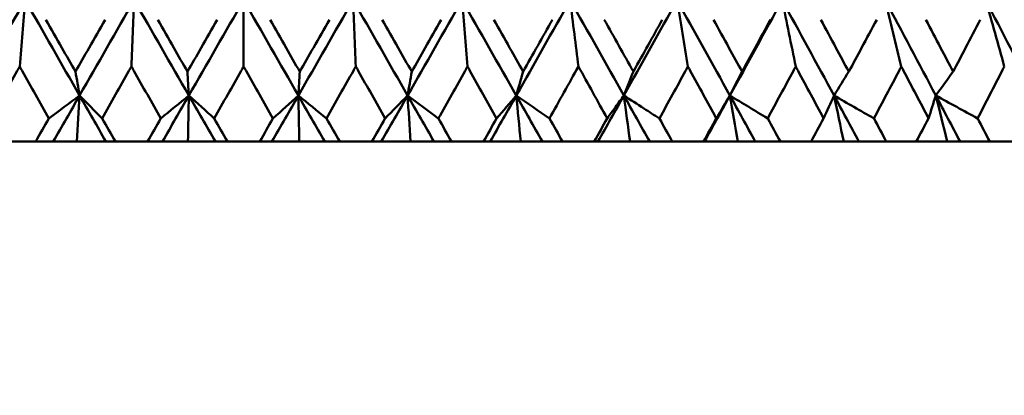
# Model space of a CAD drawing. Header units: millimetres. Extents: x 172 to 1631, y 500 to 2693.
# Tile 159 of 218: x 931.73 to 942.75, y 576.76 to 580.97. Entities that reach past the tile are written whole.
import ezdxf

# ---------------------------------------------------------------- set-up
doc = ezdxf.new("R2010")
doc.units = ezdxf.units.MM
doc.header["$LTSCALE"] = 10
doc.layers.add('Widoczne (ISO)', color=7, linetype='Continuous', lineweight=50)

msp = doc.modelspace()

# ---------------------------------------------------------------- linework, layer by layer
at = {"layer": 'Widoczne (ISO)'}
for p, q in [((934.234, 581.185), (934.234, 580.442)), ((931.549, 579.602), (931.907, 579.602)), ((932.103, 579.602), (931.907, 579.602)), ((932.368, 579.602), (932.103, 579.602)), ((932.693, 579.602), (932.368, 579.602)), ((932.799, 579.602), (932.693, 579.602)), ((932.799, 579.602), (933.158, 579.602)), ((933.325, 579.602), (933.158, 579.602)), ((933.611, 579.602), (933.325, 579.602)), ((933.918, 579.602), (933.611, 579.602)), ((934.054, 579.602), (933.918, 579.602)), ((934.054, 579.602), (934.415, 579.602)), ((934.551, 579.602), (934.415, 579.602)), ((934.857, 579.602), (934.551, 579.602)), ((935.143, 579.602), (934.857, 579.602)), ((935.31, 579.602), (935.143, 579.602)), ((935.31, 579.602), (935.67, 579.602)), ((935.775, 579.602), (935.67, 579.602)), ((936.101, 579.602), (935.775, 579.602)), ((936.365, 579.602), (936.101, 579.602)), ((936.562, 579.602), (936.365, 579.602)), ((936.562, 579.602), (936.92, 579.602)), ((936.994, 579.602), (936.92, 579.602)), ((937.337, 579.602), (936.994, 579.602)), ((937.579, 579.602), (937.337, 579.602)), ((937.805, 579.602), (937.579, 579.602)), ((937.805, 579.602), (938.159, 579.602)), ((938.201, 579.602), (938.159, 579.602)), ((938.561, 579.602), (938.201, 579.602)), ((938.78, 579.602), (938.561, 579.602)), ((939.033, 579.602), (938.78, 579.602)), ((939.033, 579.602), (939.383, 579.602)), ((939.393, 579.602), (939.383, 579.602)), ((939.768, 579.602), (939.393, 579.602)), ((939.962, 579.602), (939.768, 579.602)), ((940.243, 579.602), (939.962, 579.602)), ((940.243, 579.602), (940.586, 579.602)), ((940.953, 579.602), (940.586, 579.602)), ((941.122, 579.602), (940.953, 579.602)), ((941.429, 579.602), (941.122, 579.602)), ((941.429, 579.602), (941.764, 579.602)), ((942.111, 579.602), (941.764, 579.602)), ((942.255, 579.602), (942.111, 579.602)), ((942.586, 579.602), (942.255, 579.602)), ((942.586, 579.602), (942.913, 579.602))]:
    msp.add_line(p, q, dxfattribs=at)
msp.add_circle((934.234, 549.602), 50, dxfattribs=at)
for points in [[(931.789, 581.185), (931.586, 580.829), (931.384, 580.473), (931.182, 580.117)], [(931.789, 581.185), (931.769, 580.938), (931.748, 580.691), (931.728, 580.442)], [(931.789, 581.185), (931.992, 580.829), (932.195, 580.473), (932.398, 580.117)], [(933.009, 581.185), (932.805, 580.829), (932.602, 580.473), (932.398, 580.117)], [(933.009, 581.185), (932.999, 580.938), (932.989, 580.691), (932.978, 580.442)], [(933.009, 581.185), (933.213, 580.829), (933.417, 580.473), (933.621, 580.117)], [(934.234, 581.185), (934.03, 580.829), (933.826, 580.473), (933.621, 580.117)], [(934.234, 581.185), (934.438, 580.829), (934.643, 580.473), (934.847, 580.117)], [(935.459, 581.185), (935.255, 580.829), (935.051, 580.473), (934.847, 580.117)], [(935.459, 581.185), (935.663, 580.829), (935.867, 580.473), (936.07, 580.117)], [(935.459, 581.185), (935.47, 580.938), (935.48, 580.691), (935.49, 580.442)], [(936.679, 581.185), (936.477, 580.829), (936.274, 580.473), (936.07, 580.117)], [(936.679, 581.185), (936.882, 580.829), (937.084, 580.473), (937.287, 580.117)], [(936.679, 581.185), (936.7, 580.938), (936.721, 580.691), (936.741, 580.442)], [(937.89, 581.185), (937.689, 580.829), (937.488, 580.473), (937.287, 580.117)], [(937.89, 581.185), (938.091, 580.829), (938.291, 580.473), (938.491, 580.117)], [(939.086, 581.185), (938.888, 580.829), (938.69, 580.473), (938.491, 580.117)], [(939.086, 581.185), (939.284, 580.829), (939.481, 580.473), (939.678, 580.117)], [(939.208, 580.442), (939.168, 580.691), (939.127, 580.938), (939.086, 581.185)], [(940.263, 581.185), (940.069, 580.829), (939.874, 580.473), (939.678, 580.117)], [(940.263, 581.185), (940.457, 580.829), (940.651, 580.473), (940.844, 580.117)], [(940.415, 580.442), (940.364, 580.691), (940.314, 580.938), (940.263, 581.185)], [(941.416, 581.185), (941.606, 580.829), (941.795, 580.473), (941.983, 580.117)], [(941.597, 580.442), (941.537, 580.691), (941.477, 580.938), (941.416, 581.185)], [(942.541, 581.185), (942.726, 580.829), (942.91, 580.473), (943.092, 580.117)], [(942.75, 580.442), (942.681, 580.691), (942.611, 580.938), (942.541, 581.185)], [(937.363, 580.385), (937.472, 580.578), (937.582, 580.772), (937.691, 580.966)], [(938.272, 580.966), (938.381, 580.772), (938.489, 580.578), (938.597, 580.385)], [(937.982, 580.442), (937.874, 580.249), (937.766, 580.055), (937.658, 579.861)], [(938.304, 579.861), (938.197, 580.055), (938.09, 580.249), (937.982, 580.442)], [(932.398, 580.117), (932.383, 580.206), (932.367, 580.295), (932.352, 580.385)], [(933.621, 580.117), (933.616, 580.206), (933.611, 580.295), (933.606, 580.385)], [(934.847, 580.117), (934.852, 580.206), (934.857, 580.295), (934.862, 580.385)], [(936.07, 580.117), (936.086, 580.206), (936.101, 580.295), (936.116, 580.385)], [(937.287, 580.117), (937.312, 580.206), (937.337, 580.295), (937.363, 580.385)], [(939.814, 580.385), (939.769, 580.295), (939.723, 580.206), (939.678, 580.117)], [(941.009, 580.385), (940.954, 580.295), (940.899, 580.206), (940.844, 580.117)], [(942.177, 580.385), (942.113, 580.295), (942.048, 580.206), (941.983, 580.117)], [(932.054, 579.861), (932.169, 579.947), (932.283, 580.032), (932.398, 580.117)], [(932.398, 580.117), (932.3, 579.945), (932.201, 579.774), (932.103, 579.602)], [(932.398, 580.117), (932.388, 579.946), (932.378, 579.774), (932.368, 579.602)], [(932.65, 579.861), (932.566, 579.947), (932.482, 580.032), (932.398, 580.117)], [(932.398, 580.117), (932.496, 579.945), (932.595, 579.774), (932.693, 579.602)], [(933.307, 579.861), (933.412, 579.947), (933.517, 580.032), (933.621, 580.117)], [(933.621, 580.117), (933.523, 579.945), (933.424, 579.774), (933.325, 579.602)], [(933.621, 580.117), (933.618, 579.946), (933.615, 579.774), (933.611, 579.602)], [(933.905, 579.861), (933.811, 579.947), (933.716, 580.032), (933.621, 580.117)], [(933.621, 580.117), (933.72, 579.945), (933.819, 579.774), (933.918, 579.602)], [(934.847, 580.117), (934.748, 579.945), (934.65, 579.774), (934.551, 579.602)], [(934.563, 579.861), (934.658, 579.947), (934.753, 580.032), (934.847, 580.117)], [(935.162, 579.861), (935.057, 579.947), (934.952, 580.032), (934.847, 580.117)], [(934.847, 580.117), (934.946, 579.945), (935.045, 579.774), (935.143, 579.602)], [(934.847, 580.117), (934.851, 579.946), (934.854, 579.774), (934.857, 579.602)], [(936.07, 580.117), (935.972, 579.945), (935.874, 579.774), (935.775, 579.602)], [(935.818, 579.861), (935.902, 579.947), (935.986, 580.032), (936.07, 580.117)], [(936.414, 579.861), (936.3, 579.947), (936.185, 580.032), (936.07, 580.117)], [(936.07, 580.117), (936.169, 579.945), (936.267, 579.774), (936.365, 579.602)], [(936.07, 580.117), (936.081, 579.946), (936.091, 579.774), (936.101, 579.602)], [(937.287, 580.117), (937.189, 579.945), (937.092, 579.774), (936.994, 579.602)], [(937.067, 579.861), (937.14, 579.947), (937.213, 580.032), (937.287, 580.117)], [(937.658, 579.861), (937.534, 579.947), (937.41, 580.032), (937.287, 580.117)], [(937.287, 580.117), (937.384, 579.945), (937.482, 579.774), (937.579, 579.602)], [(937.287, 580.117), (937.303, 579.946), (937.32, 579.774), (937.337, 579.602)], [(938.491, 580.117), (938.394, 579.945), (938.298, 579.774), (938.201, 579.602)], [(938.491, 580.117), (938.514, 579.946), (938.537, 579.774), (938.561, 579.602)], [(938.491, 580.117), (938.587, 579.945), (938.683, 579.774), (938.78, 579.602)], [(939.678, 580.117), (939.583, 579.945), (939.488, 579.774), (939.393, 579.602)], [(939.678, 580.117), (939.627, 580.032), (939.577, 579.947), (939.526, 579.861)], [(939.678, 580.117), (939.819, 580.032), (939.96, 579.947), (940.101, 579.861)], [(939.678, 580.117), (939.773, 579.945), (939.868, 579.774), (939.962, 579.602)], [(939.768, 579.602), (939.738, 579.774), (939.708, 579.946), (939.678, 580.117)], [(940.844, 580.117), (940.805, 580.032), (940.766, 579.947), (940.727, 579.861)], [(940.844, 580.117), (940.992, 580.032), (941.141, 579.947), (941.29, 579.861)], [(940.844, 580.117), (940.937, 579.945), (941.03, 579.774), (941.122, 579.602)], [(940.953, 579.602), (940.916, 579.774), (940.88, 579.946), (940.844, 580.117)], [(941.983, 580.117), (941.956, 580.032), (941.929, 579.947), (941.902, 579.861)], [(941.983, 580.117), (942.139, 580.032), (942.295, 579.947), (942.451, 579.861)], [(941.983, 580.117), (942.074, 579.945), (942.165, 579.774), (942.255, 579.602)], [(942.111, 579.602), (942.069, 579.774), (942.026, 579.946), (941.983, 580.117)], [(938.159, 579.602), (938.207, 579.688), (938.256, 579.775), (938.304, 579.861)], [(938.889, 579.861), (938.937, 579.775), (938.985, 579.688), (939.033, 579.602)]]:
    msp.add_open_spline(points, degree=3, dxfattribs=at)
for points, knots in [([(937.89, 581.185), (937.906, 581.059), (937.921, 580.931), (937.952, 580.684), (937.967, 580.563), (937.982, 580.442)], [-0.09056733, -0.09056733, -0.09056733, -0.09056733, -0.04480809, -0.04480809, -0.00147498, -0.00147498, -0.00147498, -0.00147498]), ([(932.022, 580.966), (932.081, 580.861), (932.141, 580.756), (932.251, 580.562), (932.301, 580.473), (932.352, 580.385)], [0.02528165, 0.02528165, 0.02528165, 0.02528165, 0.06150593, 0.06150593, 0.09223152, 0.09223152, 0.09223152, 0.09223152]), ([(932.352, 580.385), (932.403, 580.473), (932.453, 580.562), (932.564, 580.756), (932.623, 580.861), (932.683, 580.966)], [0.03078053, 0.03078053, 0.03078053, 0.03078053, 0.06149921, 0.06149921, 0.09773041, 0.09773041, 0.09773041, 0.09773041]), ([(933.274, 580.966), (933.334, 580.861), (933.394, 580.756), (933.504, 580.562), (933.555, 580.473), (933.606, 580.385)], [0.02528165, 0.02528165, 0.02528165, 0.02528165, 0.06150593, 0.06150593, 0.09223152, 0.09223152, 0.09223152, 0.09223152]), ([(933.606, 580.385), (933.657, 580.473), (933.708, 580.562), (933.818, 580.756), (933.878, 580.861), (933.938, 580.966)], [0.03078053, 0.03078053, 0.03078053, 0.03078053, 0.06149921, 0.06149921, 0.09773041, 0.09773041, 0.09773041, 0.09773041]), ([(934.53, 580.966), (934.59, 580.861), (934.65, 580.756), (934.761, 580.562), (934.812, 580.473), (934.862, 580.385)], [0.02528165, 0.02528165, 0.02528165, 0.02528165, 0.06150593, 0.06150593, 0.09223152, 0.09223152, 0.09223152, 0.09223152]), ([(934.862, 580.385), (934.913, 580.473), (934.964, 580.562), (935.075, 580.756), (935.135, 580.861), (935.194, 580.966)], [0.03078053, 0.03078053, 0.03078053, 0.03078053, 0.06149921, 0.06149921, 0.09773041, 0.09773041, 0.09773041, 0.09773041]), ([(935.786, 580.966), (935.845, 580.861), (935.905, 580.756), (936.015, 580.562), (936.066, 580.473), (936.116, 580.385)], [0.02528165, 0.02528165, 0.02528165, 0.02528165, 0.06150593, 0.06150593, 0.09223152, 0.09223152, 0.09223152, 0.09223152]), ([(936.116, 580.385), (936.167, 580.473), (936.218, 580.562), (936.328, 580.756), (936.387, 580.861), (936.447, 580.966)], [0.03078053, 0.03078053, 0.03078053, 0.03078053, 0.06149921, 0.06149921, 0.09773041, 0.09773041, 0.09773041, 0.09773041]), ([(937.034, 580.966), (937.094, 580.861), (937.153, 580.756), (937.263, 580.562), (937.313, 580.473), (937.363, 580.385)], [0.02528165, 0.02528165, 0.02528165, 0.02528165, 0.06150593, 0.06150593, 0.09223152, 0.09223152, 0.09223152, 0.09223152]), ([(938.597, 580.385), (938.599, 580.387), (938.6, 580.39), (938.708, 580.584), (938.815, 580.775), (938.921, 580.966)], [0.09017531, 0.09017531, 0.09017531, 0.09017531, 0.09118146, 0.09118146, 0.1571245, 0.1571245, 0.1571245, 0.1571245]), ([(939.494, 580.966), (939.552, 580.861), (939.61, 580.756), (939.716, 580.562), (939.765, 580.473), (939.814, 580.385)], [0.02528165, 0.02528165, 0.02528165, 0.02528165, 0.06150593, 0.06150593, 0.09223152, 0.09223152, 0.09223152, 0.09223152]), ([(939.814, 580.385), (939.863, 580.473), (939.912, 580.562), (940.018, 580.756), (940.075, 580.861), (940.132, 580.966)], [0.03078053, 0.03078053, 0.03078053, 0.03078053, 0.06149921, 0.06149921, 0.09773041, 0.09773041, 0.09773041, 0.09773041]), ([(940.696, 580.966), (940.752, 580.861), (940.809, 580.756), (940.913, 580.562), (940.961, 580.473), (941.009, 580.385)], [0.02528165, 0.02528165, 0.02528165, 0.02528165, 0.06150593, 0.06150593, 0.09223152, 0.09223152, 0.09223152, 0.09223152]), ([(941.009, 580.385), (941.057, 580.473), (941.105, 580.562), (941.208, 580.756), (941.265, 580.861), (941.321, 580.966)], [0.03078053, 0.03078053, 0.03078053, 0.03078053, 0.06149921, 0.06149921, 0.09773041, 0.09773041, 0.09773041, 0.09773041]), ([(941.871, 580.966), (941.927, 580.861), (941.982, 580.756), (942.084, 580.562), (942.131, 580.473), (942.177, 580.385)], [0.02528165, 0.02528165, 0.02528165, 0.02528165, 0.06150593, 0.06150593, 0.09223152, 0.09223152, 0.09223152, 0.09223152]), ([(942.177, 580.385), (942.224, 580.473), (942.27, 580.562), (942.372, 580.756), (942.426, 580.861), (942.481, 580.966)], [0.03078053, 0.03078053, 0.03078053, 0.03078053, 0.06149921, 0.06149921, 0.09773041, 0.09773041, 0.09773041, 0.09773041]), ([(931.728, 580.442), (931.718, 580.426), (931.709, 580.41), (931.601, 580.216), (931.501, 580.039), (931.402, 579.861)], [0.0853813, 0.0853813, 0.0853813, 0.0853813, 0.09097809, 0.09097809, 0.15214536, 0.15214536, 0.15214536, 0.15214536]), ([(932.054, 579.861), (931.954, 580.039), (931.855, 580.216), (931.746, 580.41), (931.737, 580.426), (931.728, 580.442)], [0.0297954, 0.0297954, 0.0297954, 0.0297954, 0.09092493, 0.09092493, 0.09655955, 0.09655955, 0.09655955, 0.09655955]), ([(932.978, 580.442), (932.969, 580.426), (932.96, 580.41), (932.851, 580.216), (932.751, 580.039), (932.65, 579.861)], [0.0853813, 0.0853813, 0.0853813, 0.0853813, 0.09097809, 0.09097809, 0.15214536, 0.15214536, 0.15214536, 0.15214536]), ([(933.307, 579.861), (933.207, 580.039), (933.106, 580.216), (932.997, 580.41), (932.988, 580.426), (932.978, 580.442)], [0.0297954, 0.0297954, 0.0297954, 0.0297954, 0.09092493, 0.09092493, 0.09655955, 0.09655955, 0.09655955, 0.09655955]), ([(934.234, 580.442), (934.225, 580.426), (934.216, 580.41), (934.106, 580.216), (934.006, 580.039), (933.905, 579.861)], [0.0853813, 0.0853813, 0.0853813, 0.0853813, 0.09097809, 0.09097809, 0.15214536, 0.15214536, 0.15214536, 0.15214536]), ([(934.563, 579.861), (934.463, 580.039), (934.362, 580.216), (934.253, 580.41), (934.244, 580.426), (934.234, 580.442)], [0.0297954, 0.0297954, 0.0297954, 0.0297954, 0.09092493, 0.09092493, 0.09655955, 0.09655955, 0.09655955, 0.09655955]), ([(935.49, 580.442), (935.481, 580.426), (935.472, 580.41), (935.362, 580.216), (935.262, 580.039), (935.162, 579.861)], [0.0853813, 0.0853813, 0.0853813, 0.0853813, 0.09097809, 0.09097809, 0.15214536, 0.15214536, 0.15214536, 0.15214536]), ([(935.818, 579.861), (935.718, 580.039), (935.618, 580.216), (935.509, 580.41), (935.499, 580.426), (935.49, 580.442)], [0.0297954, 0.0297954, 0.0297954, 0.0297954, 0.09092493, 0.09092493, 0.09655955, 0.09655955, 0.09655955, 0.09655955]), ([(936.741, 580.442), (936.732, 580.426), (936.723, 580.41), (936.614, 580.216), (936.514, 580.039), (936.414, 579.861)], [0.0853813, 0.0853813, 0.0853813, 0.0853813, 0.09097809, 0.09097809, 0.15214536, 0.15214536, 0.15214536, 0.15214536]), ([(937.067, 579.861), (936.967, 580.039), (936.868, 580.216), (936.759, 580.41), (936.75, 580.426), (936.741, 580.442)], [0.0297954, 0.0297954, 0.0297954, 0.0297954, 0.09092493, 0.09092493, 0.09655955, 0.09655955, 0.09655955, 0.09655955]), ([(939.208, 580.442), (939.199, 580.426), (939.19, 580.41), (939.084, 580.216), (938.987, 580.039), (938.889, 579.861)], [0.0853813, 0.0853813, 0.0853813, 0.0853813, 0.09097809, 0.09097809, 0.15214536, 0.15214536, 0.15214536, 0.15214536]), ([(939.526, 579.861), (939.429, 580.039), (939.332, 580.216), (939.226, 580.41), (939.217, 580.426), (939.208, 580.442)], [0.0297954, 0.0297954, 0.0297954, 0.0297954, 0.09092493, 0.09092493, 0.09655955, 0.09655955, 0.09655955, 0.09655955]), ([(940.415, 580.442), (940.406, 580.426), (940.397, 580.41), (940.293, 580.216), (940.197, 580.039), (940.101, 579.861)], [0.0853813, 0.0853813, 0.0853813, 0.0853813, 0.09097809, 0.09097809, 0.15214536, 0.15214536, 0.15214536, 0.15214536]), ([(940.727, 579.861), (940.632, 580.039), (940.536, 580.216), (940.432, 580.41), (940.423, 580.426), (940.415, 580.442)], [0.0297954, 0.0297954, 0.0297954, 0.0297954, 0.09092493, 0.09092493, 0.09655955, 0.09655955, 0.09655955, 0.09655955]), ([(941.597, 580.442), (941.588, 580.426), (941.58, 580.41), (941.478, 580.216), (941.384, 580.039), (941.29, 579.861)], [0.0853813, 0.0853813, 0.0853813, 0.0853813, 0.09097809, 0.09097809, 0.15214536, 0.15214536, 0.15214536, 0.15214536]), ([(941.902, 579.861), (941.809, 580.039), (941.716, 580.216), (941.614, 580.41), (941.605, 580.426), (941.597, 580.442)], [0.0297954, 0.0297954, 0.0297954, 0.0297954, 0.09092493, 0.09092493, 0.09655955, 0.09655955, 0.09655955, 0.09655955]), ([(942.75, 580.442), (942.742, 580.426), (942.733, 580.41), (942.634, 580.216), (942.543, 580.039), (942.451, 579.861)], [0.0853813, 0.0853813, 0.0853813, 0.0853813, 0.09097809, 0.09097809, 0.15214536, 0.15214536, 0.15214536, 0.15214536]), ([(938.491, 580.117), (938.511, 580.167), (938.53, 580.217), (938.566, 580.306), (938.582, 580.345), (938.597, 580.385)], [-0.06235468, -0.06235468, -0.06235468, -0.06235468, -0.03111888, -0.03111888, -0.00669659, -0.00669659, -0.00669659, -0.00669659]), ([(938.304, 579.861), (938.335, 579.904), (938.366, 579.946), (938.428, 580.032), (938.459, 580.074), (938.491, 580.117)], [-0.06256958, -0.06256958, -0.06256958, -0.06256958, -0.03142458, -0.03142458, 0, 0, 0, 0]), ([(938.889, 579.861), (938.831, 579.898), (938.773, 579.936), (938.64, 580.021), (938.565, 580.069), (938.491, 580.117)], [-0.06256956, -0.06256956, -0.06256956, -0.06256956, -0.03530088, -0.03530088, 0, 0, 0, 0]), ([(931.907, 579.602), (931.955, 579.688), (932.004, 579.774), (932.054, 579.86), (932.054, 579.861), (932.054, 579.861)], [0, 0, 0, 0, 0.02969567, 0.02969567, 0.02988021, 0.02988021, 0.02988021, 0.02988021]), ([(932.65, 579.861), (932.651, 579.861), (932.651, 579.86), (932.7, 579.774), (932.749, 579.688), (932.799, 579.602)], [0.02951568, 0.02951568, 0.02951568, 0.02951568, 0.02969929, 0.02969929, 0.05939589, 0.05939589, 0.05939589, 0.05939589]), ([(933.158, 579.602), (933.208, 579.688), (933.257, 579.774), (933.306, 579.86), (933.307, 579.861), (933.307, 579.861)], [0, 0, 0, 0, 0.02969567, 0.02969567, 0.02988021, 0.02988021, 0.02988021, 0.02988021]), ([(933.905, 579.861), (933.906, 579.861), (933.906, 579.86), (933.956, 579.774), (934.005, 579.688), (934.054, 579.602)], [0.02951568, 0.02951568, 0.02951568, 0.02951568, 0.02969929, 0.02969929, 0.05939589, 0.05939589, 0.05939589, 0.05939589]), ([(934.415, 579.602), (934.464, 579.688), (934.513, 579.774), (934.562, 579.86), (934.563, 579.861), (934.563, 579.861)], [0, 0, 0, 0, 0.02969567, 0.02969567, 0.02988021, 0.02988021, 0.02988021, 0.02988021]), ([(935.162, 579.861), (935.162, 579.861), (935.162, 579.86), (935.212, 579.774), (935.261, 579.688), (935.31, 579.602)], [0.02951568, 0.02951568, 0.02951568, 0.02951568, 0.02969929, 0.02969929, 0.05939589, 0.05939589, 0.05939589, 0.05939589]), ([(935.67, 579.602), (935.719, 579.688), (935.768, 579.774), (935.817, 579.86), (935.818, 579.861), (935.818, 579.861)], [0, 0, 0, 0, 0.02969567, 0.02969567, 0.02988021, 0.02988021, 0.02988021, 0.02988021]), ([(936.414, 579.861), (936.415, 579.861), (936.415, 579.86), (936.464, 579.774), (936.513, 579.688), (936.562, 579.602)], [0.02951568, 0.02951568, 0.02951568, 0.02951568, 0.02969929, 0.02969929, 0.05939589, 0.05939589, 0.05939589, 0.05939589]), ([(936.92, 579.602), (936.968, 579.688), (937.017, 579.774), (937.066, 579.86), (937.067, 579.861), (937.067, 579.861)], [0, 0, 0, 0, 0.02969567, 0.02969567, 0.02988021, 0.02988021, 0.02988021, 0.02988021]), ([(937.658, 579.861), (937.659, 579.861), (937.659, 579.86), (937.708, 579.774), (937.756, 579.688), (937.805, 579.602)], [0.02951568, 0.02951568, 0.02951568, 0.02951568, 0.02969929, 0.02969929, 0.05939589, 0.05939589, 0.05939589, 0.05939589]), ([(939.383, 579.602), (939.43, 579.688), (939.478, 579.774), (939.525, 579.86), (939.526, 579.861), (939.526, 579.861)], [0, 0, 0, 0, 0.02969567, 0.02969567, 0.02988021, 0.02988021, 0.02988021, 0.02988021]), ([(940.101, 579.861), (940.101, 579.861), (940.102, 579.86), (940.149, 579.774), (940.196, 579.688), (940.243, 579.602)], [0.02951568, 0.02951568, 0.02951568, 0.02951568, 0.02969929, 0.02969929, 0.05939589, 0.05939589, 0.05939589, 0.05939589]), ([(940.586, 579.602), (940.633, 579.688), (940.679, 579.774), (940.726, 579.86), (940.726, 579.861), (940.727, 579.861)], [0, 0, 0, 0, 0.02969567, 0.02969567, 0.02988021, 0.02988021, 0.02988021, 0.02988021]), ([(941.29, 579.861), (941.29, 579.861), (941.291, 579.86), (941.337, 579.774), (941.383, 579.688), (941.429, 579.602)], [0.02951568, 0.02951568, 0.02951568, 0.02951568, 0.02969929, 0.02969929, 0.05939589, 0.05939589, 0.05939589, 0.05939589]), ([(941.764, 579.602), (941.81, 579.688), (941.855, 579.774), (941.901, 579.86), (941.901, 579.861), (941.902, 579.861)], [0, 0, 0, 0, 0.02969567, 0.02969567, 0.02988021, 0.02988021, 0.02988021, 0.02988021]), ([(942.451, 579.861), (942.451, 579.861), (942.452, 579.86), (942.497, 579.774), (942.542, 579.688), (942.586, 579.602)], [0.02951568, 0.02951568, 0.02951568, 0.02951568, 0.02969929, 0.02969929, 0.05939589, 0.05939589, 0.05939589, 0.05939589])]:
    msp.add_open_spline(points, degree=3, knots=knots, dxfattribs=at)

doc.saveas('drawing.dxf')
